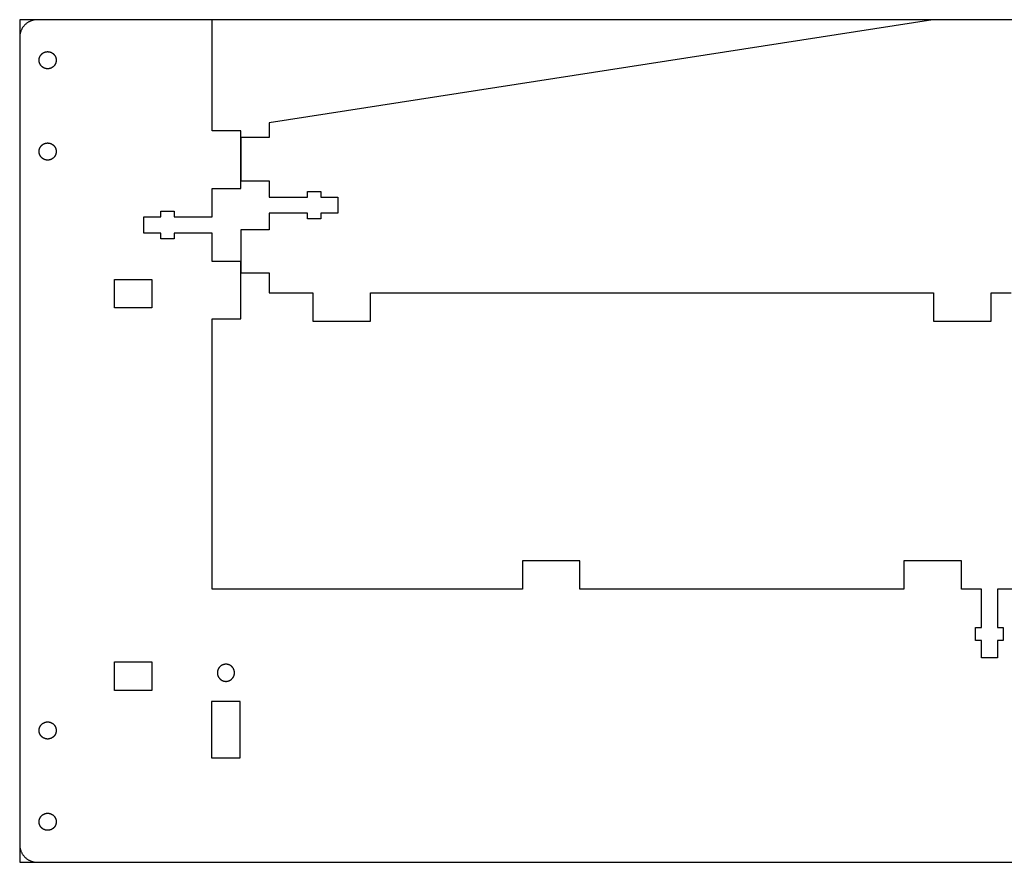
# Model space of a CAD drawing. Header units: millimetres. Extents: x 4791 to 5136, y -5103 to -4956.
# Tile 1 of 2: x 4791 to 4964, y -5103 to -4956. Entities that reach past the tile are written whole.
import ezdxf

# ---------------------------------------------------------------- set-up
doc = ezdxf.new("R2010")
doc.units = ezdxf.units.MM
doc.layers.add('Default', color=18, linetype='Continuous', true_color=0x000000)
doc.layers.add('Make2D$visible$Curves', color=18, linetype='Continuous', true_color=0x000000)

msp = doc.modelspace()

# ---------------------------------------------------------------- linework, layer by layer
at = {"layer": 'Default'}
for points in [[(4794.51, -4955.67), (4794.41, -4955.68), (4794.3, -4955.68), (4794.2, -4955.69), (4794.09, -4955.7), (4793.99, -4955.72), (4793.88, -4955.74), (4793.78, -4955.76), (4793.68, -4955.79), (4793.58, -4955.82), (4793.47, -4955.85), (4793.38, -4955.89), (4793.28, -4955.93), (4793.18, -4955.97), (4793.09, -4956.02), (4792.99, -4956.07), (4792.9, -4956.12), (4792.81, -4956.18), (4792.73, -4956.24), (4792.64, -4956.3), (4792.56, -4956.37), (4792.48, -4956.44), (4792.4, -4956.51), (4792.32, -4956.58), (4792.25, -4956.66), (4792.18, -4956.74), (4792.11, -4956.82), (4792.04, -4956.9), (4791.98, -4956.99), (4791.92, -4957.07), (4791.86, -4957.16), (4791.81, -4957.25), (4791.76, -4957.35), (4791.71, -4957.44), (4791.67, -4957.54), (4791.63, -4957.64), (4791.59, -4957.74), (4791.56, -4957.84), (4791.53, -4957.94), (4791.5, -4958.04), (4791.48, -4958.14), (4791.46, -4958.25), (4791.44, -4958.35), (4791.43, -4958.46), (4791.42, -4958.56), (4791.41, -4958.67), (4791.41, -4958.77)], [(4966.22, -5055.45), (4962.7, -5055.45), (4962.7, -5062.13), (4963.7, -5062.13), (4963.7, -5064.45), (4962.7, -5064.45), (4962.7, -5067.45), (4959.88, -5067.45), (4959.88, -5064.45), (4958.88, -5064.45), (4958.88, -5062.13), (4959.89, -5062.13), (4959.89, -5055.45), (4956.39, -5055.45), (4956.39, -5050.45), (4946.32, -5050.45), (4946.32, -5055.45), (4889.56, -5055.45), (4889.56, -5050.45), (4879.49, -5050.45), (4879.49, -5055.45), (4825.14, -5055.45), (4825.14, -5008.1), (4830.14, -5008.1), (4830.14, -4998.03), (4825.14, -4998.03), (4825.14, -4993.05), (4818.46, -4993.05), (4818.46, -4994.05), (4816.14, -4994.05), (4816.14, -4993.05), (4813.14, -4993.05), (4813.14, -4990.23), (4816.14, -4990.23), (4816.14, -4989.23), (4818.46, -4989.23), (4818.46, -4990.23), (4825.14, -4990.23), (4825.14, -4985.23), (4830.14, -4985.23), (4830.14, -4975.16), (4825.14, -4975.16), (4825.14, -4955.67), (4794.51, -4955.67)], [(5133.29, -4955.67), (4951.4, -4955.67), (4835.14, -4973.73), (4835.14, -4976.33), (4830.14, -4976.33), (4830.14, -4983.88), (4835.14, -4983.88), (4835.14, -4986.76), (4841.82, -4986.76), (4841.82, -4985.76), (4844.14, -4985.76), (4844.14, -4986.76), (4847.14, -4986.76), (4847.14, -4989.58), (4844.14, -4989.58), (4844.14, -4990.58), (4841.82, -4990.58), (4841.82, -4989.58), (4835.14, -4989.58), (4835.14, -4992.47), (4830.14, -4992.47), (4830.14, -5000.02), (4835.14, -5000.02), (4835.14, -5003.51), (4842.79, -5003.51), (4842.79, -5008.51), (4852.86, -5008.51), (4852.86, -5003.51), (4951.52, -5003.51), (4951.52, -5008.51), (4961.59, -5008.51), (4961.59, -5003.51), (4965.1, -5003.51)], [(4791.41, -4958.77), (4791.41, -5100.19)], [(4791.41, -5100.19), (4791.41, -5100.3), (4791.42, -5100.4), (4791.43, -5100.51), (4791.44, -5100.61), (4791.46, -5100.72), (4791.48, -5100.82), (4791.5, -5100.93), (4791.53, -5101.03), (4791.56, -5101.13), (4791.59, -5101.23), (4791.63, -5101.33), (4791.67, -5101.43), (4791.71, -5101.52), (4791.76, -5101.62), (4791.81, -5101.71), (4791.86, -5101.8), (4791.92, -5101.89), (4791.98, -5101.98), (4792.04, -5102.07), (4792.11, -5102.15), (4792.18, -5102.23), (4792.25, -5102.31), (4792.32, -5102.38), (4792.4, -5102.46), (4792.48, -5102.53), (4792.56, -5102.6), (4792.64, -5102.66), (4792.73, -5102.73), (4792.81, -5102.78), (4792.9, -5102.84), (4792.99, -5102.89), (4793.09, -5102.94), (4793.18, -5102.99), (4793.28, -5103.04), (4793.38, -5103.08), (4793.47, -5103.11), (4793.58, -5103.15), (4793.68, -5103.18), (4793.78, -5103.2), (4793.88, -5103.23), (4793.99, -5103.25), (4794.09, -5103.26), (4794.2, -5103.28), (4794.3, -5103.29), (4794.41, -5103.29), (4794.51, -5103.29)], [(4794.51, -5103.29), (4976.4, -5103.29)]]:
    msp.add_lwpolyline(points, dxfattribs=at)
msp.add_lwpolyline([(4791.41, -5103.29), (5136.39, -5103.29), (5136.39, -4955.67), (4791.41, -4955.67)], close=True, dxfattribs=at)
at = {"layer": 'Make2D$visible$Curves', "color": 18, "lineweight": -3, "true_color": 0x000000}
for points in [[(4797.81, -4962.77), (4797.81, -4962.81), (4797.81, -4962.84), (4797.81, -4962.87), (4797.81, -4962.91), (4797.8, -4962.94), (4797.8, -4962.98), (4797.79, -4963.01), (4797.79, -4963.05), (4797.78, -4963.08), (4797.77, -4963.12), (4797.76, -4963.15), (4797.75, -4963.19), (4797.74, -4963.22), (4797.73, -4963.26), (4797.72, -4963.29), (4797.71, -4963.33), (4797.69, -4963.36), (4797.68, -4963.39), (4797.66, -4963.43), (4797.64, -4963.46), (4797.63, -4963.5), (4797.61, -4963.53), (4797.59, -4963.56), (4797.57, -4963.59), (4797.55, -4963.63), (4797.52, -4963.66), (4797.5, -4963.69), (4797.48, -4963.72), (4797.45, -4963.75), (4797.43, -4963.78), (4797.4, -4963.81), (4797.37, -4963.83), (4797.34, -4963.86), (4797.32, -4963.89), (4797.29, -4963.91), (4797.26, -4963.94), (4797.23, -4963.96), (4797.2, -4963.99), (4797.16, -4964.01), (4797.13, -4964.03), (4797.1, -4964.05), (4797.07, -4964.07), (4797.03, -4964.09), (4797, -4964.11), (4796.97, -4964.12), (4796.93, -4964.14), (4796.9, -4964.15), (4796.86, -4964.17), (4796.83, -4964.18), (4796.79, -4964.19), (4796.76, -4964.21), (4796.72, -4964.22), (4796.69, -4964.23), (4796.65, -4964.23), (4796.62, -4964.24), (4796.59, -4964.25), (4796.55, -4964.25), (4796.52, -4964.26), (4796.48, -4964.26), (4796.45, -4964.27), (4796.41, -4964.27), (4796.38, -4964.27), (4796.35, -4964.27), (4796.31, -4964.27), (4796.28, -4964.27), (4796.25, -4964.27), (4796.21, -4964.27), (4796.18, -4964.27), (4796.14, -4964.26), (4796.11, -4964.26), (4796.07, -4964.25), (4796.04, -4964.25), (4796, -4964.24), (4795.97, -4964.23), (4795.93, -4964.23), (4795.9, -4964.22), (4795.86, -4964.21), (4795.83, -4964.19), (4795.79, -4964.18), (4795.76, -4964.17), (4795.73, -4964.15), (4795.69, -4964.14), (4795.66, -4964.12), (4795.62, -4964.11), (4795.59, -4964.09), (4795.56, -4964.07), (4795.52, -4964.05), (4795.49, -4964.03), (4795.46, -4964.01), (4795.43, -4963.99), (4795.4, -4963.96), (4795.37, -4963.94), (4795.34, -4963.91), (4795.31, -4963.89), (4795.28, -4963.86), (4795.25, -4963.83), (4795.22, -4963.81), (4795.2, -4963.78), (4795.17, -4963.75), (4795.15, -4963.72), (4795.12, -4963.69), (4795.1, -4963.66), (4795.08, -4963.63), (4795.06, -4963.59), (4795.04, -4963.56), (4795.02, -4963.53), (4795, -4963.5), (4794.98, -4963.46), (4794.96, -4963.43), (4794.95, -4963.39), (4794.93, -4963.36), (4794.92, -4963.33), (4794.9, -4963.29), (4794.89, -4963.26), (4794.88, -4963.22), (4794.87, -4963.19), (4794.86, -4963.15), (4794.85, -4963.12), (4794.84, -4963.08), (4794.84, -4963.05), (4794.83, -4963.01), (4794.83, -4962.98), (4794.82, -4962.94), (4794.82, -4962.91), (4794.82, -4962.87), (4794.81, -4962.84), (4794.81, -4962.81), (4794.81, -4962.77), (4794.81, -4962.74), (4794.81, -4962.71), (4794.82, -4962.67), (4794.82, -4962.64), (4794.82, -4962.6), (4794.83, -4962.57), (4794.83, -4962.54), (4794.84, -4962.5), (4794.84, -4962.47), (4794.85, -4962.43), (4794.86, -4962.4), (4794.87, -4962.36), (4794.88, -4962.33), (4794.89, -4962.29), (4794.9, -4962.26), (4794.92, -4962.22), (4794.93, -4962.19), (4794.95, -4962.15), (4794.96, -4962.12), (4794.98, -4962.08), (4795, -4962.05), (4795.02, -4962.02), (4795.04, -4961.99), (4795.06, -4961.95), (4795.08, -4961.92), (4795.1, -4961.89), (4795.12, -4961.86), (4795.15, -4961.83), (4795.17, -4961.8), (4795.2, -4961.77), (4795.22, -4961.74), (4795.25, -4961.71), (4795.28, -4961.69), (4795.31, -4961.66), (4795.34, -4961.63), (4795.37, -4961.61), (4795.4, -4961.59), (4795.43, -4961.56), (4795.46, -4961.54), (4795.49, -4961.52), (4795.52, -4961.5), (4795.56, -4961.48), (4795.59, -4961.46), (4795.62, -4961.44), (4795.66, -4961.42), (4795.69, -4961.41), (4795.73, -4961.39), (4795.76, -4961.38), (4795.79, -4961.37), (4795.83, -4961.35), (4795.86, -4961.34), (4795.9, -4961.33), (4795.93, -4961.32), (4795.97, -4961.31), (4796, -4961.31), (4796.04, -4961.3), (4796.07, -4961.29), (4796.11, -4961.29), (4796.14, -4961.28), (4796.18, -4961.28), (4796.21, -4961.28), (4796.25, -4961.28), (4796.28, -4961.27), (4796.31, -4961.27), (4796.35, -4961.27), (4796.38, -4961.28), (4796.41, -4961.28), (4796.45, -4961.28), (4796.48, -4961.28), (4796.52, -4961.29), (4796.55, -4961.29), (4796.59, -4961.3), (4796.62, -4961.31), (4796.65, -4961.31), (4796.69, -4961.32), (4796.72, -4961.33), (4796.76, -4961.34), (4796.79, -4961.35), (4796.83, -4961.37), (4796.86, -4961.38), (4796.9, -4961.39), (4796.93, -4961.41), (4796.97, -4961.42), (4797, -4961.44), (4797.03, -4961.46), (4797.07, -4961.48), (4797.1, -4961.5), (4797.13, -4961.52), (4797.16, -4961.54), (4797.2, -4961.56), (4797.23, -4961.59), (4797.26, -4961.61), (4797.29, -4961.63), (4797.32, -4961.66), (4797.34, -4961.69), (4797.37, -4961.71), (4797.4, -4961.74), (4797.43, -4961.77), (4797.45, -4961.8), (4797.48, -4961.83), (4797.5, -4961.86), (4797.52, -4961.89), (4797.55, -4961.92), (4797.57, -4961.95), (4797.59, -4961.99), (4797.61, -4962.02), (4797.63, -4962.05), (4797.64, -4962.08), (4797.66, -4962.12), (4797.68, -4962.15), (4797.69, -4962.19), (4797.71, -4962.22), (4797.72, -4962.26), (4797.73, -4962.29), (4797.74, -4962.33), (4797.75, -4962.36), (4797.76, -4962.4), (4797.77, -4962.43), (4797.78, -4962.47), (4797.79, -4962.5), (4797.79, -4962.54), (4797.8, -4962.57), (4797.8, -4962.6), (4797.81, -4962.64), (4797.81, -4962.67), (4797.81, -4962.71), (4797.81, -4962.74)], [(4797.81, -4978.77), (4797.81, -4978.81), (4797.81, -4978.84), (4797.81, -4978.87), (4797.81, -4978.91), (4797.8, -4978.94), (4797.8, -4978.98), (4797.79, -4979.01), (4797.79, -4979.05), (4797.78, -4979.08), (4797.77, -4979.12), (4797.76, -4979.15), (4797.75, -4979.19), (4797.74, -4979.22), (4797.73, -4979.26), (4797.72, -4979.29), (4797.71, -4979.33), (4797.69, -4979.36), (4797.68, -4979.39), (4797.66, -4979.43), (4797.64, -4979.46), (4797.63, -4979.5), (4797.61, -4979.53), (4797.59, -4979.56), (4797.57, -4979.59), (4797.55, -4979.63), (4797.52, -4979.66), (4797.5, -4979.69), (4797.48, -4979.72), (4797.45, -4979.75), (4797.43, -4979.78), (4797.4, -4979.81), (4797.37, -4979.83), (4797.34, -4979.86), (4797.32, -4979.89), (4797.29, -4979.91), (4797.26, -4979.94), (4797.23, -4979.96), (4797.2, -4979.99), (4797.16, -4980.01), (4797.13, -4980.03), (4797.1, -4980.05), (4797.07, -4980.07), (4797.03, -4980.09), (4797, -4980.11), (4796.97, -4980.12), (4796.93, -4980.14), (4796.9, -4980.15), (4796.86, -4980.17), (4796.83, -4980.18), (4796.79, -4980.19), (4796.76, -4980.21), (4796.72, -4980.22), (4796.69, -4980.23), (4796.65, -4980.23), (4796.62, -4980.24), (4796.59, -4980.25), (4796.55, -4980.25), (4796.52, -4980.26), (4796.48, -4980.26), (4796.45, -4980.27), (4796.41, -4980.27), (4796.38, -4980.27), (4796.35, -4980.27), (4796.31, -4980.27), (4796.28, -4980.27), (4796.25, -4980.27), (4796.21, -4980.27), (4796.18, -4980.27), (4796.14, -4980.26), (4796.11, -4980.26), (4796.07, -4980.25), (4796.04, -4980.25), (4796, -4980.24), (4795.97, -4980.23), (4795.93, -4980.23), (4795.9, -4980.22), (4795.86, -4980.21), (4795.83, -4980.19), (4795.79, -4980.18), (4795.76, -4980.17), (4795.73, -4980.15), (4795.69, -4980.14), (4795.66, -4980.12), (4795.62, -4980.11), (4795.59, -4980.09), (4795.56, -4980.07), (4795.52, -4980.05), (4795.49, -4980.03), (4795.46, -4980.01), (4795.43, -4979.99), (4795.4, -4979.96), (4795.37, -4979.94), (4795.34, -4979.91), (4795.31, -4979.89), (4795.28, -4979.86), (4795.25, -4979.83), (4795.22, -4979.81), (4795.2, -4979.78), (4795.17, -4979.75), (4795.15, -4979.72), (4795.12, -4979.69), (4795.1, -4979.66), (4795.08, -4979.63), (4795.06, -4979.59), (4795.04, -4979.56), (4795.02, -4979.53), (4795, -4979.5), (4794.98, -4979.46), (4794.96, -4979.43), (4794.95, -4979.39), (4794.93, -4979.36), (4794.92, -4979.33), (4794.9, -4979.29), (4794.89, -4979.26), (4794.88, -4979.22), (4794.87, -4979.19), (4794.86, -4979.15), (4794.85, -4979.12), (4794.84, -4979.08), (4794.84, -4979.05), (4794.83, -4979.01), (4794.83, -4978.98), (4794.82, -4978.94), (4794.82, -4978.91), (4794.82, -4978.87), (4794.81, -4978.84), (4794.81, -4978.81), (4794.81, -4978.77), (4794.81, -4978.74), (4794.81, -4978.71), (4794.82, -4978.67), (4794.82, -4978.64), (4794.82, -4978.6), (4794.83, -4978.57), (4794.83, -4978.54), (4794.84, -4978.5), (4794.84, -4978.47), (4794.85, -4978.43), (4794.86, -4978.4), (4794.87, -4978.36), (4794.88, -4978.33), (4794.89, -4978.29), (4794.9, -4978.26), (4794.92, -4978.22), (4794.93, -4978.19), (4794.95, -4978.15), (4794.96, -4978.12), (4794.98, -4978.08), (4795, -4978.05), (4795.02, -4978.02), (4795.04, -4977.99), (4795.06, -4977.95), (4795.08, -4977.92), (4795.1, -4977.89), (4795.12, -4977.86), (4795.15, -4977.83), (4795.17, -4977.8), (4795.2, -4977.77), (4795.22, -4977.74), (4795.25, -4977.71), (4795.28, -4977.69), (4795.31, -4977.66), (4795.34, -4977.63), (4795.37, -4977.61), (4795.4, -4977.59), (4795.43, -4977.56), (4795.46, -4977.54), (4795.49, -4977.52), (4795.52, -4977.5), (4795.56, -4977.48), (4795.59, -4977.46), (4795.62, -4977.44), (4795.66, -4977.42), (4795.69, -4977.41), (4795.73, -4977.39), (4795.76, -4977.38), (4795.79, -4977.37), (4795.83, -4977.35), (4795.86, -4977.34), (4795.9, -4977.33), (4795.93, -4977.32), (4795.97, -4977.31), (4796, -4977.31), (4796.04, -4977.3), (4796.07, -4977.29), (4796.11, -4977.29), (4796.14, -4977.28), (4796.18, -4977.28), (4796.21, -4977.28), (4796.25, -4977.28), (4796.28, -4977.27), (4796.31, -4977.27), (4796.35, -4977.27), (4796.38, -4977.28), (4796.41, -4977.28), (4796.45, -4977.28), (4796.48, -4977.28), (4796.52, -4977.29), (4796.55, -4977.29), (4796.59, -4977.3), (4796.62, -4977.31), (4796.65, -4977.31), (4796.69, -4977.32), (4796.72, -4977.33), (4796.76, -4977.34), (4796.79, -4977.35), (4796.83, -4977.37), (4796.86, -4977.38), (4796.9, -4977.39), (4796.93, -4977.41), (4796.97, -4977.42), (4797, -4977.44), (4797.03, -4977.46), (4797.07, -4977.48), (4797.1, -4977.5), (4797.13, -4977.52), (4797.16, -4977.54), (4797.2, -4977.56), (4797.23, -4977.59), (4797.26, -4977.61), (4797.29, -4977.63), (4797.32, -4977.66), (4797.34, -4977.69), (4797.37, -4977.71), (4797.4, -4977.74), (4797.43, -4977.77), (4797.45, -4977.8), (4797.48, -4977.83), (4797.5, -4977.86), (4797.52, -4977.89), (4797.55, -4977.92), (4797.57, -4977.95), (4797.59, -4977.99), (4797.61, -4978.02), (4797.63, -4978.05), (4797.64, -4978.08), (4797.66, -4978.12), (4797.68, -4978.15), (4797.69, -4978.19), (4797.71, -4978.22), (4797.72, -4978.26), (4797.73, -4978.29), (4797.74, -4978.33), (4797.75, -4978.36), (4797.76, -4978.4), (4797.77, -4978.43), (4797.78, -4978.47), (4797.79, -4978.5), (4797.79, -4978.54), (4797.8, -4978.57), (4797.8, -4978.6), (4797.81, -4978.64), (4797.81, -4978.67), (4797.81, -4978.71), (4797.81, -4978.74)], [(4814.57, -5003.17), (4814.57, -5006.17), (4808.04, -5006.17), (4808.04, -5003.17), (4808.04, -5001.17), (4814.57, -5001.17)], [(4808.04, -5068.19), (4814.57, -5068.19), (4814.57, -5070.19), (4814.57, -5071.19), (4814.57, -5073.19), (4813.14, -5073.19), (4808.04, -5073.19), (4808.04, -5070.19)], [(4826.04, -5070.09), (4826.04, -5070.12), (4826.04, -5070.16), (4826.05, -5070.19), (4826.05, -5070.22), (4826.05, -5070.26), (4826.06, -5070.29), (4826.06, -5070.33), (4826.07, -5070.36), (4826.08, -5070.4), (4826.08, -5070.43), (4826.09, -5070.47), (4826.1, -5070.5), (4826.11, -5070.54), (4826.12, -5070.57), (4826.14, -5070.61), (4826.15, -5070.64), (4826.16, -5070.68), (4826.18, -5070.71), (4826.19, -5070.74), (4826.21, -5070.78), (4826.23, -5070.81), (4826.25, -5070.84), (4826.27, -5070.88), (4826.29, -5070.91), (4826.31, -5070.94), (4826.33, -5070.97), (4826.35, -5071), (4826.38, -5071.03), (4826.4, -5071.06), (4826.43, -5071.09), (4826.46, -5071.12), (4826.48, -5071.15), (4826.51, -5071.18), (4826.54, -5071.2), (4826.57, -5071.23), (4826.6, -5071.25), (4826.63, -5071.28), (4826.66, -5071.3), (4826.69, -5071.32), (4826.72, -5071.34), (4826.76, -5071.36), (4826.79, -5071.38), (4826.82, -5071.4), (4826.85, -5071.42), (4826.89, -5071.44), (4826.92, -5071.45), (4826.96, -5071.47), (4826.99, -5071.48), (4827.03, -5071.5), (4827.06, -5071.51), (4827.1, -5071.52), (4827.13, -5071.53), (4827.17, -5071.54), (4827.2, -5071.55), (4827.24, -5071.56), (4827.27, -5071.56), (4827.31, -5071.57), (4827.34, -5071.57), (4827.37, -5071.58), (4827.41, -5071.58), (4827.44, -5071.59), (4827.48, -5071.59), (4827.51, -5071.59), (4827.54, -5071.59), (4827.58, -5071.59), (4827.61, -5071.59), (4827.64, -5071.59), (4827.68, -5071.58), (4827.71, -5071.58), (4827.75, -5071.57), (4827.78, -5071.57), (4827.82, -5071.56), (4827.85, -5071.56), (4827.89, -5071.55), (4827.92, -5071.54), (4827.96, -5071.53), (4827.99, -5071.52), (4828.03, -5071.51), (4828.06, -5071.5), (4828.1, -5071.48), (4828.13, -5071.47), (4828.16, -5071.45), (4828.2, -5071.44), (4828.23, -5071.42), (4828.27, -5071.4), (4828.3, -5071.38), (4828.33, -5071.36), (4828.36, -5071.34), (4828.4, -5071.32), (4828.43, -5071.3), (4828.46, -5071.28), (4828.49, -5071.25), (4828.52, -5071.23), (4828.55, -5071.2), (4828.58, -5071.18), (4828.6, -5071.15), (4828.63, -5071.12), (4828.66, -5071.09), (4828.68, -5071.06), (4828.71, -5071.03), (4828.73, -5071), (4828.76, -5070.97), (4828.78, -5070.94), (4828.8, -5070.91), (4828.82, -5070.88), (4828.84, -5070.84), (4828.86, -5070.81), (4828.88, -5070.78), (4828.89, -5070.74), (4828.91, -5070.71), (4828.92, -5070.68), (4828.94, -5070.64), (4828.95, -5070.61), (4828.96, -5070.57), (4828.98, -5070.54), (4828.99, -5070.5), (4829, -5070.47), (4829, -5070.43), (4829.01, -5070.4), (4829.02, -5070.36), (4829.02, -5070.33), (4829.03, -5070.29), (4829.03, -5070.26), (4829.04, -5070.22), (4829.04, -5070.19), (4829.04, -5070.16), (4829.04, -5070.12), (4829.04, -5070.09), (4829.04, -5070.06), (4829.04, -5070.02), (4829.04, -5069.99), (4829.04, -5069.95), (4829.03, -5069.92), (4829.03, -5069.89), (4829.02, -5069.85), (4829.02, -5069.82), (4829.01, -5069.78), (4829, -5069.75), (4829, -5069.71), (4828.99, -5069.68), (4828.98, -5069.64), (4828.96, -5069.61), (4828.95, -5069.57), (4828.94, -5069.54), (4828.92, -5069.5), (4828.91, -5069.47), (4828.89, -5069.43), (4828.88, -5069.4), (4828.86, -5069.37), (4828.84, -5069.33), (4828.82, -5069.3), (4828.8, -5069.27), (4828.78, -5069.24), (4828.76, -5069.2), (4828.73, -5069.17), (4828.71, -5069.14), (4828.68, -5069.11), (4828.66, -5069.08), (4828.63, -5069.06), (4828.6, -5069.03), (4828.58, -5069), (4828.55, -5068.97), (4828.52, -5068.95), (4828.49, -5068.92), (4828.46, -5068.9), (4828.43, -5068.88), (4828.4, -5068.85), (4828.36, -5068.83), (4828.33, -5068.81), (4828.3, -5068.79), (4828.27, -5068.77), (4828.23, -5068.76), (4828.2, -5068.74), (4828.16, -5068.72), (4828.13, -5068.71), (4828.1, -5068.69), (4828.06, -5068.68), (4828.03, -5068.67), (4827.99, -5068.66), (4827.96, -5068.65), (4827.92, -5068.64), (4827.89, -5068.63), (4827.85, -5068.62), (4827.82, -5068.61), (4827.78, -5068.61), (4827.75, -5068.6), (4827.71, -5068.6), (4827.68, -5068.59), (4827.64, -5068.59), (4827.61, -5068.59), (4827.58, -5068.59), (4827.54, -5068.59), (4827.51, -5068.59), (4827.48, -5068.59), (4827.44, -5068.59), (4827.41, -5068.59), (4827.37, -5068.6), (4827.34, -5068.6), (4827.31, -5068.61), (4827.27, -5068.61), (4827.24, -5068.62), (4827.2, -5068.63), (4827.17, -5068.64), (4827.13, -5068.65), (4827.1, -5068.66), (4827.06, -5068.67), (4827.03, -5068.68), (4826.99, -5068.69), (4826.96, -5068.71), (4826.92, -5068.72), (4826.89, -5068.74), (4826.85, -5068.76), (4826.82, -5068.77), (4826.79, -5068.79), (4826.76, -5068.81), (4826.72, -5068.83), (4826.69, -5068.85), (4826.66, -5068.88), (4826.63, -5068.9), (4826.6, -5068.92), (4826.57, -5068.95), (4826.54, -5068.97), (4826.51, -5069), (4826.48, -5069.03), (4826.46, -5069.06), (4826.43, -5069.08), (4826.4, -5069.11), (4826.38, -5069.14), (4826.35, -5069.17), (4826.33, -5069.2), (4826.31, -5069.24), (4826.29, -5069.27), (4826.27, -5069.3), (4826.25, -5069.33), (4826.23, -5069.37), (4826.21, -5069.4), (4826.19, -5069.43), (4826.18, -5069.47), (4826.16, -5069.5), (4826.15, -5069.54), (4826.14, -5069.57), (4826.12, -5069.61), (4826.11, -5069.64), (4826.1, -5069.68), (4826.09, -5069.71), (4826.08, -5069.75), (4826.08, -5069.78), (4826.07, -5069.82), (4826.06, -5069.85), (4826.06, -5069.89), (4826.05, -5069.92), (4826.05, -5069.95), (4826.05, -5069.99), (4826.04, -5070.02), (4826.04, -5070.06)], [(4825.04, -5075.1), (4825.04, -5084.97), (4827.04, -5084.97), (4828.04, -5084.97), (4830.04, -5084.97), (4830.04, -5075.1), (4828.04, -5075.1), (4827.04, -5075.1)], [(4797.81, -5080.19), (4797.81, -5080.23), (4797.81, -5080.26), (4797.81, -5080.29), (4797.81, -5080.33), (4797.8, -5080.36), (4797.8, -5080.4), (4797.79, -5080.43), (4797.79, -5080.47), (4797.78, -5080.5), (4797.77, -5080.54), (4797.76, -5080.57), (4797.75, -5080.61), (4797.74, -5080.64), (4797.73, -5080.68), (4797.72, -5080.71), (4797.71, -5080.74), (4797.69, -5080.78), (4797.68, -5080.81), (4797.66, -5080.85), (4797.64, -5080.88), (4797.63, -5080.91), (4797.61, -5080.95), (4797.59, -5080.98), (4797.57, -5081.01), (4797.55, -5081.05), (4797.52, -5081.08), (4797.5, -5081.11), (4797.48, -5081.14), (4797.45, -5081.17), (4797.43, -5081.2), (4797.4, -5081.23), (4797.37, -5081.25), (4797.34, -5081.28), (4797.32, -5081.31), (4797.29, -5081.33), (4797.26, -5081.36), (4797.23, -5081.38), (4797.2, -5081.4), (4797.16, -5081.43), (4797.13, -5081.45), (4797.1, -5081.47), (4797.07, -5081.49), (4797.03, -5081.51), (4797, -5081.52), (4796.97, -5081.54), (4796.93, -5081.56), (4796.9, -5081.57), (4796.86, -5081.59), (4796.83, -5081.6), (4796.79, -5081.61), (4796.76, -5081.62), (4796.72, -5081.63), (4796.69, -5081.64), (4796.65, -5081.65), (4796.62, -5081.66), (4796.59, -5081.67), (4796.55, -5081.67), (4796.52, -5081.68), (4796.48, -5081.68), (4796.45, -5081.69), (4796.41, -5081.69), (4796.38, -5081.69), (4796.35, -5081.69), (4796.31, -5081.69), (4796.28, -5081.69), (4796.25, -5081.69), (4796.21, -5081.69), (4796.18, -5081.69), (4796.14, -5081.68), (4796.11, -5081.68), (4796.07, -5081.67), (4796.04, -5081.67), (4796, -5081.66), (4795.97, -5081.65), (4795.93, -5081.64), (4795.9, -5081.63), (4795.86, -5081.62), (4795.83, -5081.61), (4795.79, -5081.6), (4795.76, -5081.59), (4795.73, -5081.57), (4795.69, -5081.56), (4795.66, -5081.54), (4795.62, -5081.52), (4795.59, -5081.51), (4795.56, -5081.49), (4795.52, -5081.47), (4795.49, -5081.45), (4795.46, -5081.43), (4795.43, -5081.4), (4795.4, -5081.38), (4795.37, -5081.36), (4795.34, -5081.33), (4795.31, -5081.31), (4795.28, -5081.28), (4795.25, -5081.25), (4795.22, -5081.23), (4795.2, -5081.2), (4795.17, -5081.17), (4795.15, -5081.14), (4795.12, -5081.11), (4795.1, -5081.08), (4795.08, -5081.05), (4795.06, -5081.01), (4795.04, -5080.98), (4795.02, -5080.95), (4795, -5080.91), (4794.98, -5080.88), (4794.96, -5080.85), (4794.95, -5080.81), (4794.93, -5080.78), (4794.92, -5080.74), (4794.9, -5080.71), (4794.89, -5080.68), (4794.88, -5080.64), (4794.87, -5080.61), (4794.86, -5080.57), (4794.85, -5080.54), (4794.84, -5080.5), (4794.84, -5080.47), (4794.83, -5080.43), (4794.83, -5080.4), (4794.82, -5080.36), (4794.82, -5080.33), (4794.82, -5080.29), (4794.81, -5080.26), (4794.81, -5080.23), (4794.81, -5080.19), (4794.81, -5080.16), (4794.81, -5080.13), (4794.82, -5080.09), (4794.82, -5080.06), (4794.82, -5080.02), (4794.83, -5079.99), (4794.83, -5079.95), (4794.84, -5079.92), (4794.84, -5079.88), (4794.85, -5079.85), (4794.86, -5079.81), (4794.87, -5079.78), (4794.88, -5079.74), (4794.89, -5079.71), (4794.9, -5079.68), (4794.92, -5079.64), (4794.93, -5079.61), (4794.95, -5079.57), (4794.96, -5079.54), (4794.98, -5079.5), (4795, -5079.47), (4795.02, -5079.44), (4795.04, -5079.4), (4795.06, -5079.37), (4795.08, -5079.34), (4795.1, -5079.31), (4795.12, -5079.28), (4795.15, -5079.25), (4795.17, -5079.22), (4795.2, -5079.19), (4795.22, -5079.16), (4795.25, -5079.13), (4795.28, -5079.1), (4795.31, -5079.08), (4795.34, -5079.05), (4795.37, -5079.03), (4795.4, -5079), (4795.43, -5078.98), (4795.46, -5078.96), (4795.49, -5078.94), (4795.52, -5078.92), (4795.56, -5078.9), (4795.59, -5078.88), (4795.62, -5078.86), (4795.66, -5078.84), (4795.69, -5078.83), (4795.73, -5078.81), (4795.76, -5078.8), (4795.79, -5078.78), (4795.83, -5078.77), (4795.86, -5078.76), (4795.9, -5078.75), (4795.93, -5078.74), (4795.97, -5078.73), (4796, -5078.72), (4796.04, -5078.72), (4796.07, -5078.71), (4796.11, -5078.71), (4796.14, -5078.7), (4796.18, -5078.7), (4796.21, -5078.7), (4796.25, -5078.69), (4796.28, -5078.69), (4796.31, -5078.69), (4796.35, -5078.69), (4796.38, -5078.69), (4796.41, -5078.7), (4796.45, -5078.7), (4796.48, -5078.7), (4796.52, -5078.71), (4796.55, -5078.71), (4796.59, -5078.72), (4796.62, -5078.72), (4796.65, -5078.73), (4796.69, -5078.74), (4796.72, -5078.75), (4796.76, -5078.76), (4796.79, -5078.77), (4796.83, -5078.78), (4796.86, -5078.8), (4796.9, -5078.81), (4796.93, -5078.83), (4796.97, -5078.84), (4797, -5078.86), (4797.03, -5078.88), (4797.07, -5078.9), (4797.1, -5078.92), (4797.13, -5078.94), (4797.16, -5078.96), (4797.2, -5078.98), (4797.23, -5079), (4797.26, -5079.03), (4797.29, -5079.05), (4797.32, -5079.08), (4797.34, -5079.1), (4797.37, -5079.13), (4797.4, -5079.16), (4797.43, -5079.19), (4797.45, -5079.22), (4797.48, -5079.25), (4797.5, -5079.28), (4797.52, -5079.31), (4797.55, -5079.34), (4797.57, -5079.37), (4797.59, -5079.4), (4797.61, -5079.44), (4797.63, -5079.47), (4797.64, -5079.5), (4797.66, -5079.54), (4797.68, -5079.57), (4797.69, -5079.61), (4797.71, -5079.64), (4797.72, -5079.68), (4797.73, -5079.71), (4797.74, -5079.74), (4797.75, -5079.78), (4797.76, -5079.81), (4797.77, -5079.85), (4797.78, -5079.88), (4797.79, -5079.92), (4797.79, -5079.95), (4797.8, -5079.99), (4797.8, -5080.02), (4797.81, -5080.06), (4797.81, -5080.09), (4797.81, -5080.13), (4797.81, -5080.16)], [(4797.81, -5096.19), (4797.81, -5096.23), (4797.81, -5096.26), (4797.81, -5096.29), (4797.81, -5096.33), (4797.8, -5096.36), (4797.8, -5096.4), (4797.79, -5096.43), (4797.79, -5096.47), (4797.78, -5096.5), (4797.77, -5096.54), (4797.76, -5096.57), (4797.75, -5096.61), (4797.74, -5096.64), (4797.73, -5096.67), (4797.72, -5096.71), (4797.71, -5096.74), (4797.69, -5096.78), (4797.68, -5096.81), (4797.66, -5096.85), (4797.64, -5096.88), (4797.63, -5096.91), (4797.61, -5096.95), (4797.59, -5096.98), (4797.57, -5097.01), (4797.55, -5097.05), (4797.52, -5097.08), (4797.5, -5097.11), (4797.48, -5097.14), (4797.45, -5097.17), (4797.43, -5097.2), (4797.4, -5097.23), (4797.37, -5097.25), (4797.34, -5097.28), (4797.32, -5097.31), (4797.29, -5097.33), (4797.26, -5097.36), (4797.23, -5097.38), (4797.2, -5097.4), (4797.16, -5097.43), (4797.13, -5097.45), (4797.1, -5097.47), (4797.07, -5097.49), (4797.03, -5097.51), (4797, -5097.52), (4796.97, -5097.54), (4796.93, -5097.56), (4796.9, -5097.57), (4796.86, -5097.59), (4796.83, -5097.6), (4796.79, -5097.61), (4796.76, -5097.62), (4796.72, -5097.63), (4796.69, -5097.64), (4796.65, -5097.65), (4796.62, -5097.66), (4796.59, -5097.67), (4796.55, -5097.67), (4796.52, -5097.68), (4796.48, -5097.68), (4796.45, -5097.69), (4796.41, -5097.69), (4796.38, -5097.69), (4796.35, -5097.69), (4796.31, -5097.69), (4796.28, -5097.69), (4796.25, -5097.69), (4796.21, -5097.69), (4796.18, -5097.69), (4796.14, -5097.68), (4796.11, -5097.68), (4796.07, -5097.67), (4796.04, -5097.67), (4796, -5097.66), (4795.97, -5097.65), (4795.93, -5097.64), (4795.9, -5097.63), (4795.86, -5097.62), (4795.83, -5097.61), (4795.79, -5097.6), (4795.76, -5097.59), (4795.73, -5097.57), (4795.69, -5097.56), (4795.66, -5097.54), (4795.62, -5097.52), (4795.59, -5097.51), (4795.56, -5097.49), (4795.52, -5097.47), (4795.49, -5097.45), (4795.46, -5097.43), (4795.43, -5097.4), (4795.4, -5097.38), (4795.37, -5097.36), (4795.34, -5097.33), (4795.31, -5097.31), (4795.28, -5097.28), (4795.25, -5097.25), (4795.22, -5097.23), (4795.2, -5097.2), (4795.17, -5097.17), (4795.15, -5097.14), (4795.12, -5097.11), (4795.1, -5097.08), (4795.08, -5097.05), (4795.06, -5097.01), (4795.04, -5096.98), (4795.02, -5096.95), (4795, -5096.91), (4794.98, -5096.88), (4794.96, -5096.85), (4794.95, -5096.81), (4794.93, -5096.78), (4794.92, -5096.74), (4794.9, -5096.71), (4794.89, -5096.67), (4794.88, -5096.64), (4794.87, -5096.61), (4794.86, -5096.57), (4794.85, -5096.54), (4794.84, -5096.5), (4794.84, -5096.47), (4794.83, -5096.43), (4794.83, -5096.4), (4794.82, -5096.36), (4794.82, -5096.33), (4794.82, -5096.29), (4794.81, -5096.26), (4794.81, -5096.23), (4794.81, -5096.19), (4794.81, -5096.16), (4794.81, -5096.13), (4794.82, -5096.09), (4794.82, -5096.06), (4794.82, -5096.02), (4794.83, -5095.99), (4794.83, -5095.95), (4794.84, -5095.92), (4794.84, -5095.88), (4794.85, -5095.85), (4794.86, -5095.81), (4794.87, -5095.78), (4794.88, -5095.74), (4794.89, -5095.71), (4794.9, -5095.67), (4794.92, -5095.64), (4794.93, -5095.61), (4794.95, -5095.57), (4794.96, -5095.54), (4794.98, -5095.5), (4795, -5095.47), (4795.02, -5095.44), (4795.04, -5095.4), (4795.06, -5095.37), (4795.08, -5095.34), (4795.1, -5095.31), (4795.12, -5095.28), (4795.15, -5095.25), (4795.17, -5095.22), (4795.2, -5095.19), (4795.22, -5095.16), (4795.25, -5095.13), (4795.28, -5095.1), (4795.31, -5095.08), (4795.34, -5095.05), (4795.37, -5095.03), (4795.4, -5095), (4795.43, -5094.98), (4795.46, -5094.96), (4795.49, -5094.94), (4795.52, -5094.92), (4795.56, -5094.9), (4795.59, -5094.88), (4795.62, -5094.86), (4795.66, -5094.84), (4795.69, -5094.83), (4795.73, -5094.81), (4795.76, -5094.8), (4795.79, -5094.78), (4795.83, -5094.77), (4795.86, -5094.76), (4795.9, -5094.75), (4795.93, -5094.74), (4795.97, -5094.73), (4796, -5094.72), (4796.04, -5094.72), (4796.07, -5094.71), (4796.11, -5094.71), (4796.14, -5094.7), (4796.18, -5094.7), (4796.21, -5094.7), (4796.25, -5094.69), (4796.28, -5094.69), (4796.31, -5094.69), (4796.35, -5094.69), (4796.38, -5094.69), (4796.41, -5094.7), (4796.45, -5094.7), (4796.48, -5094.7), (4796.52, -5094.71), (4796.55, -5094.71), (4796.59, -5094.72), (4796.62, -5094.72), (4796.65, -5094.73), (4796.69, -5094.74), (4796.72, -5094.75), (4796.76, -5094.76), (4796.79, -5094.77), (4796.83, -5094.78), (4796.86, -5094.8), (4796.9, -5094.81), (4796.93, -5094.83), (4796.97, -5094.84), (4797, -5094.86), (4797.03, -5094.88), (4797.07, -5094.9), (4797.1, -5094.92), (4797.13, -5094.94), (4797.16, -5094.96), (4797.2, -5094.98), (4797.23, -5095), (4797.26, -5095.03), (4797.29, -5095.05), (4797.32, -5095.08), (4797.34, -5095.1), (4797.37, -5095.13), (4797.4, -5095.16), (4797.43, -5095.19), (4797.45, -5095.22), (4797.48, -5095.25), (4797.5, -5095.28), (4797.52, -5095.31), (4797.55, -5095.34), (4797.57, -5095.37), (4797.59, -5095.4), (4797.61, -5095.44), (4797.63, -5095.47), (4797.64, -5095.5), (4797.66, -5095.54), (4797.68, -5095.57), (4797.69, -5095.61), (4797.71, -5095.64), (4797.72, -5095.67), (4797.73, -5095.71), (4797.74, -5095.74), (4797.75, -5095.78), (4797.76, -5095.81), (4797.77, -5095.85), (4797.78, -5095.88), (4797.79, -5095.92), (4797.79, -5095.95), (4797.8, -5095.99), (4797.8, -5096.02), (4797.81, -5096.06), (4797.81, -5096.09), (4797.81, -5096.13), (4797.81, -5096.16)]]:
    msp.add_lwpolyline(points, close=True, dxfattribs=at)

doc.saveas('drawing.dxf')
